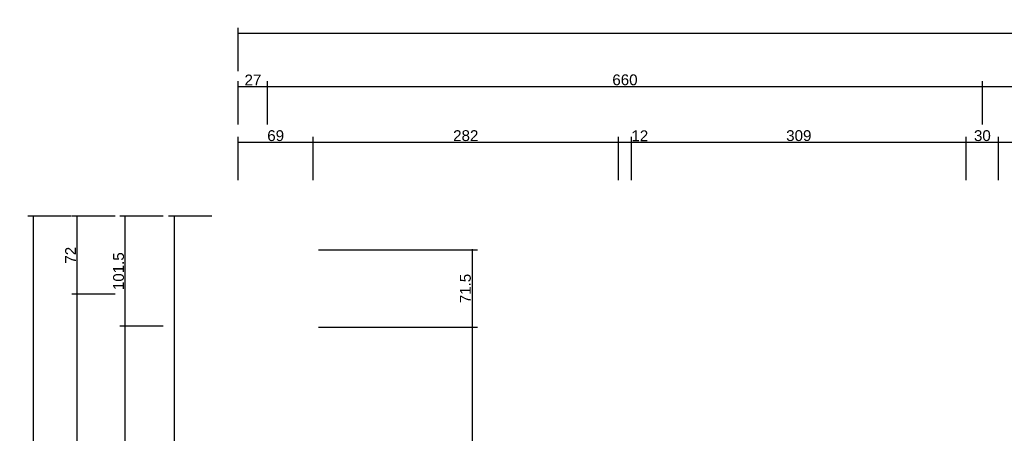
# Model space of a CAD drawing. Header units: millimetres. Extents: x 126553 to 403692, y -95821 to 38049.
# Tile 76 of 256: x 168985 to 169894, y -17197 to -16815. Entities that reach past the tile are written whole.
import ezdxf

# ---------------------------------------------------------------- set-up
doc = ezdxf.new("R2010")
doc.units = ezdxf.units.MM
doc.layers.add('11_wymiary', color=55, linetype='Continuous')
doc.layers.add('11_wymiary @ 50', color=55, linetype='Continuous')
doc.styles.add('11_RJ', font='arial.ttf')
doc.dimstyles.new('11_RJ (cc)', dxfattribs={"dimtxt": 0.2, "dimasz": 0.001, "dimexe": 0.1, "dimexo": 0.1, "dimgap": 0.02, "dimtad": 1, "dimdec": 1, "dimrnd": 0.5, "dimzin": 12, "dimdsep": 46, "dimtxsty": '11_RJ', "dimblk": 'OBLIQUE', "dimcen": 0, "dimdle": 0.01, "dimclrd": 256, "dimclre": 256, "dimclrt": 2, "dimazin": 3, "dimtfac": 1, "dimtdec": 1, "dimtofl": 0, "dimtmove": 0, "dimatfit": 3, "dimldrblk": 'DOT', "dimfxl": 1, "dimtolj": 1, "dimtzin": 13, "dimarcsym": 0})

# ---------------------------------------------------------------- blocks, each defined once
blk = doc.blocks.new('_Oblique')
at = {"color": 0, "linetype": 'ByBlock', "lineweight": -2}
blk.add_line((-0.5, -0.5), (0.5, 0.5), dxfattribs=at)
blk = doc.blocks.new('*D1466')
at = {"layer": '11_wymiary', "lineweight": -2, "transparency": 16777216}
for p, q in [((169260.77, -17027.24), (169407.6, -17027.24)), ((169402.6, -17026.74), (169402.6, -17099.22)), ((169260.77, -17098.72), (169407.6, -17098.72))]:
    blk.add_line(p, q, dxfattribs=at)
at = {"layer": 'Defpoints', "color": 0, "transparency": 16777216}
for p in [(169255.77, -17027.24), (169255.77, -17098.72), (169402.6, -17098.72)]:
    blk.add_point(p, dxfattribs=at)
at = {"layer": '11_wymiary', "lineweight": -2, "transparency": 16777216, "xscale": 0.05, "yscale": 0.05, "zscale": 0.05}
for p, rotation in [((169402.6, -17027.24), 90), ((169402.6, -17098.72), 270)]:
    blk.add_blockref('_Oblique', p, dxfattribs=dict(at, rotation=rotation))
at = {"layer": '11_wymiary', "color": 2, "transparency": 16777216, "insert": (169396.49, -17062.98), "char_height": 10, "attachment_point": 5, "rotation": 90, "style": '11_RJ'}
blk.add_mtext('\\A1;71.5', dxfattribs=at)
blk = doc.blocks.new('_Dot')
at = {"color": 0, "linetype": 'ByBlock', "lineweight": -2}
blk.add_line((-0.5, 0), (-1, 0), dxfattribs=at)
at = {"color": 0, "linetype": 'ByBlock', "const_width": 0.5}
blk.add_lwpolyline([(-0.25, 0, 1), (0.25, 0, 1)], format="xyb", close=True, dxfattribs=at)
blk = doc.blocks.new('*D1467')
at = {"layer": '11_wymiary', "lineweight": -2, "transparency": 16777216}
for p, q in [((169260.77, -17098.72), (169407.6, -17098.72)), ((169402.6, -17098.22), (169402.6, -17448.24)), ((169427.78, -17447.74), (169397.6, -17447.74))]:
    blk.add_line(p, q, dxfattribs=at)
at = {"layer": 'Defpoints', "color": 0, "transparency": 16777216}
for p in [(169255.77, -17098.72), (169402.6, -17447.74), (169432.78, -17447.74)]:
    blk.add_point(p, dxfattribs=at)
at = {"layer": '11_wymiary', "lineweight": -2, "transparency": 16777216, "xscale": 0.05, "yscale": 0.05, "zscale": 0.05}
for p, rotation in [((169402.6, -17098.72), 90), ((169402.6, -17447.74), 270)]:
    blk.add_blockref('_Oblique', p, dxfattribs=dict(at, rotation=rotation))
at = {"layer": '11_wymiary', "color": 2, "transparency": 16777216, "insert": (169396.49, -17273.23), "char_height": 10, "attachment_point": 5, "rotation": 90, "style": '11_RJ'}
blk.add_mtext('\\A1;349', dxfattribs=at)
blk = doc.blocks.new('*D1583')
at = {"layer": '11_wymiary', "lineweight": -2, "transparency": 16777216}
for p, q in [((169032.45, -16996.24), (168992.45, -16996.24)), ((168997.45, -16995.74), (168997.45, -18670.74)), ((169032.45, -18670.24), (168992.45, -18670.24))]:
    blk.add_line(p, q, dxfattribs=at)
at = {"layer": 'Defpoints', "color": 0, "transparency": 16777216}
for p in [(169037.45, -16996.24), (168997.45, -18670.24), (169037.45, -18670.24)]:
    blk.add_point(p, dxfattribs=at)
at = {"layer": '11_wymiary', "lineweight": -2, "transparency": 16777216, "xscale": 0.05, "yscale": 0.05, "zscale": 0.05}
for p, rotation in [((168997.45, -16996.24), 90), ((168997.45, -18670.24), 270)]:
    blk.add_blockref('_Oblique', p, dxfattribs=dict(at, rotation=rotation))
at = {"layer": '11_wymiary', "color": 2, "transparency": 16777216, "insert": (168991.34, -17833.24), "char_height": 10, "attachment_point": 5, "rotation": 90, "style": '11_RJ'}
blk.add_mtext('\\A1;1674', dxfattribs=at)
blk = doc.blocks.new('*D1587')
at = {"layer": '11_wymiary', "lineweight": -2, "transparency": 16777216}
for p, q in [((169072.92, -17068.24), (169032.92, -17068.24)), ((169037.92, -17668.74), (169037.92, -17067.74)), ((169072.92, -17668.24), (169032.92, -17668.24))]:
    blk.add_line(p, q, dxfattribs=at)
at = {"layer": 'Defpoints', "color": 0, "transparency": 16777216}
for p in [(169037.92, -17068.24), (169077.92, -17068.24), (169077.92, -17668.24)]:
    blk.add_point(p, dxfattribs=at)
at = {"layer": '11_wymiary', "lineweight": -2, "transparency": 16777216, "xscale": 0.05, "yscale": 0.05, "zscale": 0.05}
for p, rotation in [((169037.92, -17068.24), 90), ((169037.92, -17668.24), 270)]:
    blk.add_blockref('_Oblique', p, dxfattribs=dict(at, rotation=rotation))
at = {"layer": '11_wymiary', "color": 2, "transparency": 16777216, "insert": (169031.82, -17368.24), "char_height": 10, "attachment_point": 5, "rotation": 90, "style": '11_RJ'}
blk.add_mtext('\\A1;600', dxfattribs=at)
blk = doc.blocks.new('*D1588')
at = {"layer": '11_wymiary', "lineweight": -2, "transparency": 16777216}
for p, q in [((169072.92, -16996.24), (169032.92, -16996.24)), ((169037.92, -17068.74), (169037.92, -16995.74)), ((169072.92, -17068.24), (169032.92, -17068.24))]:
    blk.add_line(p, q, dxfattribs=at)
at = {"layer": 'Defpoints', "color": 0, "transparency": 16777216}
for p in [(169037.92, -16996.24), (169077.92, -16996.24), (169077.92, -17068.24)]:
    blk.add_point(p, dxfattribs=at)
at = {"layer": '11_wymiary', "lineweight": -2, "transparency": 16777216, "xscale": 0.05, "yscale": 0.05, "zscale": 0.05}
for p, rotation in [((169037.92, -16996.24), 90), ((169037.92, -17068.24), 270)]:
    blk.add_blockref('_Oblique', p, dxfattribs=dict(at, rotation=rotation))
at = {"layer": '11_wymiary', "color": 2, "transparency": 16777216, "insert": (169031.9, -17032.24), "char_height": 10, "attachment_point": 5, "rotation": 90, "style": '11_RJ'}
blk.add_mtext('\\A1;72', dxfattribs=at)
blk = doc.blocks.new('*D1589')
at = {"layer": '11_wymiary', "lineweight": -2, "transparency": 16777216}
for p, q in [((169186.27, -16827.06), (171869.27, -16827.06)), ((169186.77, -16862.06), (169186.77, -16822.06)), ((171868.77, -16862.06), (171868.77, -16822.06))]:
    blk.add_line(p, q, dxfattribs=at)
at = {"layer": 'Defpoints', "color": 0, "transparency": 16777216}
for p in [(171868.77, -16827.06), (169186.77, -16867.06), (171868.77, -16867.06)]:
    blk.add_point(p, dxfattribs=at)
at = {"layer": '11_wymiary', "lineweight": -2, "transparency": 16777216, "xscale": 0.05, "yscale": 0.05, "zscale": 0.05, "rotation": 180}
blk.add_blockref('_Oblique', (169186.77, -16827.06), dxfattribs=at)
at = {"layer": '11_wymiary', "lineweight": -2, "transparency": 16777216, "xscale": 0.05, "yscale": 0.05, "zscale": 0.05}
blk.add_blockref('_Oblique', (171868.77, -16827.06), dxfattribs=at)
at = {"layer": '11_wymiary', "color": 2, "transparency": 16777216, "insert": (170527.77, -16820.95), "char_height": 10, "attachment_point": 5, "style": '11_RJ'}
blk.add_mtext('\\A1;2682', dxfattribs=at)
blk = doc.blocks.new('*D1590')
at = {"layer": '11_wymiary', "lineweight": -2, "transparency": 16777216}
for p, q in [((169186.77, -16911.3), (169186.77, -16871.3)), ((169213.77, -16911.3), (169213.77, -16871.3)), ((169186.27, -16876.3), (169214.27, -16876.3))]:
    blk.add_line(p, q, dxfattribs=at)
at = {"layer": 'Defpoints', "color": 0, "transparency": 16777216}
for p in [(169213.77, -16876.3), (169186.77, -16916.3), (169213.77, -16916.3)]:
    blk.add_point(p, dxfattribs=at)
at = {"layer": '11_wymiary', "lineweight": -2, "transparency": 16777216, "xscale": 0.05, "yscale": 0.05, "zscale": 0.05, "rotation": 180}
blk.add_blockref('_Oblique', (169186.77, -16876.3), dxfattribs=at)
at = {"layer": '11_wymiary', "lineweight": -2, "transparency": 16777216, "xscale": 0.05, "yscale": 0.05, "zscale": 0.05}
blk.add_blockref('_Oblique', (169213.77, -16876.3), dxfattribs=at)
at = {"layer": '11_wymiary', "color": 2, "transparency": 16777216, "insert": (169200.27, -16870.28), "char_height": 10, "attachment_point": 5, "style": '11_RJ'}
blk.add_mtext('\\A1;27', dxfattribs=at)
blk = doc.blocks.new('*D1591')
at = {"layer": '11_wymiary', "lineweight": -2, "transparency": 16777216}
for p, q in [((169213.77, -16911.3), (169213.77, -16871.3)), ((169873.77, -16911.3), (169873.77, -16871.3)), ((169213.27, -16876.3), (169874.27, -16876.3))]:
    blk.add_line(p, q, dxfattribs=at)
at = {"layer": 'Defpoints', "color": 0, "transparency": 16777216}
for p in [(169873.77, -16876.3), (169213.77, -16916.3), (169873.77, -16916.3)]:
    blk.add_point(p, dxfattribs=at)
at = {"layer": '11_wymiary', "lineweight": -2, "transparency": 16777216, "xscale": 0.05, "yscale": 0.05, "zscale": 0.05, "rotation": 180}
blk.add_blockref('_Oblique', (169213.77, -16876.3), dxfattribs=at)
at = {"layer": '11_wymiary', "lineweight": -2, "transparency": 16777216, "xscale": 0.05, "yscale": 0.05, "zscale": 0.05}
blk.add_blockref('_Oblique', (169873.77, -16876.3), dxfattribs=at)
at = {"layer": '11_wymiary', "color": 2, "transparency": 16777216, "insert": (169543.77, -16870.19), "char_height": 10, "attachment_point": 5, "style": '11_RJ'}
blk.add_mtext('\\A1;660', dxfattribs=at)
blk = doc.blocks.new('*D1592')
at = {"layer": '11_wymiary', "lineweight": -2, "transparency": 16777216}
for p, q in [((169873.77, -16911.3), (169873.77, -16871.3)), ((170533.59, -16911.3), (170533.59, -16871.3)), ((169873.27, -16876.3), (170534.09, -16876.3))]:
    blk.add_line(p, q, dxfattribs=at)
at = {"layer": 'Defpoints', "color": 0, "transparency": 16777216}
for p in [(170533.59, -16876.3), (169873.77, -16916.3), (170533.59, -16916.3)]:
    blk.add_point(p, dxfattribs=at)
at = {"layer": '11_wymiary', "lineweight": -2, "transparency": 16777216, "xscale": 0.05, "yscale": 0.05, "zscale": 0.05, "rotation": 180}
blk.add_blockref('_Oblique', (169873.77, -16876.3), dxfattribs=at)
at = {"layer": '11_wymiary', "lineweight": -2, "transparency": 16777216, "xscale": 0.05, "yscale": 0.05, "zscale": 0.05}
blk.add_blockref('_Oblique', (170533.59, -16876.3), dxfattribs=at)
at = {"layer": '11_wymiary', "color": 2, "transparency": 16777216, "insert": (170203.68, -16870.19), "char_height": 10, "attachment_point": 5, "style": '11_RJ'}
blk.add_mtext('\\A1;660', dxfattribs=at)
blk = doc.blocks.new('*D1596')
at = {"layer": '11_wymiary', "lineweight": -2, "transparency": 16777216}
for p, q in [((169162.4, -16996.24), (169122.4, -16996.24)), ((169127.4, -16995.74), (169127.4, -17723.44)), ((169162.4, -17722.94), (169122.4, -17722.94))]:
    blk.add_line(p, q, dxfattribs=at)
at = {"layer": 'Defpoints', "color": 0, "transparency": 16777216}
for p in [(169167.4, -16996.24), (169127.4, -17722.94), (169167.4, -17722.94)]:
    blk.add_point(p, dxfattribs=at)
at = {"layer": '11_wymiary', "lineweight": -2, "transparency": 16777216, "xscale": 0.05, "yscale": 0.05, "zscale": 0.05}
for p, rotation in [((169127.4, -16996.24), 90), ((169127.4, -17722.94), 270)]:
    blk.add_blockref('_Oblique', p, dxfattribs=dict(at, rotation=rotation))
at = {"layer": '11_wymiary', "color": 2, "transparency": 16777216, "insert": (169121.29, -17359.59), "char_height": 10, "attachment_point": 5, "rotation": 90, "style": '11_RJ'}
blk.add_mtext('\\A1;726.5', dxfattribs=at)
blk = doc.blocks.new('*D1629')
at = {"layer": '11_wymiary', "lineweight": -2, "transparency": 16777216}
for p, q in [((169117.34, -17097.74), (169077.34, -17097.74)), ((169082.34, -17641.24), (169082.34, -17097.24)), ((169117.34, -17640.74), (169077.34, -17640.74))]:
    blk.add_line(p, q, dxfattribs=at)
at = {"layer": 'Defpoints', "color": 0, "transparency": 16777216}
for p in [(169082.34, -17097.74), (169122.34, -17097.74), (169122.34, -17640.74)]:
    blk.add_point(p, dxfattribs=at)
at = {"layer": '11_wymiary', "lineweight": -2, "transparency": 16777216, "xscale": 0.05, "yscale": 0.05, "zscale": 0.05}
for p, rotation in [((169082.34, -17097.74), 90), ((169082.34, -17640.74), 270)]:
    blk.add_blockref('_Oblique', p, dxfattribs=dict(at, rotation=rotation))
at = {"layer": '11_wymiary', "color": 2, "transparency": 16777216, "insert": (169076.23, -17369.24), "char_height": 10, "attachment_point": 5, "rotation": 90, "style": '11_RJ'}
blk.add_mtext('\\A1;543', dxfattribs=at)
blk = doc.blocks.new('*D1630')
at = {"layer": '11_wymiary', "lineweight": -2, "transparency": 16777216}
for p, q in [((169117.34, -16996.24), (169077.34, -16996.24)), ((169082.34, -17098.24), (169082.34, -16995.74)), ((169117.34, -17097.74), (169077.34, -17097.74))]:
    blk.add_line(p, q, dxfattribs=at)
at = {"layer": 'Defpoints', "color": 0, "transparency": 16777216}
for p in [(169082.34, -16996.24), (169122.34, -16996.24), (169122.34, -17097.74)]:
    blk.add_point(p, dxfattribs=at)
at = {"layer": '11_wymiary', "lineweight": -2, "transparency": 16777216, "xscale": 0.05, "yscale": 0.05, "zscale": 0.05}
for p, rotation in [((169082.34, -16996.24), 90), ((169082.34, -17097.74), 270)]:
    blk.add_blockref('_Oblique', p, dxfattribs=dict(at, rotation=rotation))
at = {"layer": '11_wymiary', "color": 2, "transparency": 16777216, "insert": (169076.23, -17046.99), "char_height": 10, "attachment_point": 5, "rotation": 90, "style": '11_RJ'}
blk.add_mtext('\\A1;101.5', dxfattribs=at)
blk = doc.blocks.new('*D1631')
at = {"layer": '11_wymiary', "lineweight": -2, "transparency": 16777216}
for p, q in [((169186.77, -16962.86), (169186.77, -16922.86)), ((169255.77, -16962.86), (169255.77, -16922.86)), ((169186.27, -16927.86), (169256.27, -16927.86))]:
    blk.add_line(p, q, dxfattribs=at)
at = {"layer": 'Defpoints', "color": 0, "transparency": 16777216}
for p in [(169255.77, -16927.86), (169186.77, -16967.86), (169255.77, -16967.86)]:
    blk.add_point(p, dxfattribs=at)
at = {"layer": '11_wymiary', "lineweight": -2, "transparency": 16777216, "xscale": 0.05, "yscale": 0.05, "zscale": 0.05, "rotation": 180}
blk.add_blockref('_Oblique', (169186.77, -16927.86), dxfattribs=at)
at = {"layer": '11_wymiary', "lineweight": -2, "transparency": 16777216, "xscale": 0.05, "yscale": 0.05, "zscale": 0.05}
blk.add_blockref('_Oblique', (169255.77, -16927.86), dxfattribs=at)
at = {"layer": '11_wymiary', "color": 2, "transparency": 16777216, "insert": (169221.27, -16921.76), "char_height": 10, "attachment_point": 5, "style": '11_RJ'}
blk.add_mtext('\\A1;69', dxfattribs=at)
blk = doc.blocks.new('*D1632')
at = {"layer": '11_wymiary', "lineweight": -2, "transparency": 16777216}
for p, q in [((169255.77, -16962.86), (169255.77, -16922.86)), ((169537.77, -16962.86), (169537.77, -16922.86)), ((169255.27, -16927.86), (169538.27, -16927.86))]:
    blk.add_line(p, q, dxfattribs=at)
at = {"layer": 'Defpoints', "color": 0, "transparency": 16777216}
for p in [(169537.77, -16927.86), (169255.77, -16967.86), (169537.77, -16967.86)]:
    blk.add_point(p, dxfattribs=at)
at = {"layer": '11_wymiary', "lineweight": -2, "transparency": 16777216, "xscale": 0.05, "yscale": 0.05, "zscale": 0.05, "rotation": 180}
blk.add_blockref('_Oblique', (169255.77, -16927.86), dxfattribs=at)
at = {"layer": '11_wymiary', "lineweight": -2, "transparency": 16777216, "xscale": 0.05, "yscale": 0.05, "zscale": 0.05}
blk.add_blockref('_Oblique', (169537.77, -16927.86), dxfattribs=at)
at = {"layer": '11_wymiary', "color": 2, "transparency": 16777216, "insert": (169396.77, -16921.76), "char_height": 10, "attachment_point": 5, "style": '11_RJ'}
blk.add_mtext('\\A1;282', dxfattribs=at)
blk = doc.blocks.new('*D1633')
at = {"layer": '11_wymiary', "lineweight": -2, "transparency": 16777216}
for p, q in [((169537.77, -16962.86), (169537.77, -16922.86)), ((169549.77, -16962.86), (169549.77, -16922.86)), ((169537.27, -16927.86), (169549.77, -16927.86)), ((169549.77, -16927.86), (169565.1, -16927.86))]:
    blk.add_line(p, q, dxfattribs=at)
at = {"layer": 'Defpoints', "color": 0, "transparency": 16777216}
for p in [(169549.77, -16927.86), (169537.77, -16967.86), (169549.77, -16967.86)]:
    blk.add_point(p, dxfattribs=at)
at = {"layer": '11_wymiary', "lineweight": -2, "transparency": 16777216, "xscale": 0.05, "yscale": 0.05, "zscale": 0.05, "rotation": 180}
blk.add_blockref('_Oblique', (169537.77, -16927.86), dxfattribs=at)
at = {"layer": '11_wymiary', "lineweight": -2, "transparency": 16777216, "xscale": 0.05, "yscale": 0.05, "zscale": 0.05}
blk.add_blockref('_Oblique', (169549.77, -16927.86), dxfattribs=at)
at = {"layer": '11_wymiary', "color": 2, "transparency": 16777216, "insert": (169557.46, -16921.84), "char_height": 10, "attachment_point": 5, "style": '11_RJ'}
blk.add_mtext('\\A1;12', dxfattribs=at)
blk = doc.blocks.new('*D1634')
at = {"layer": '11_wymiary', "lineweight": -2, "transparency": 16777216}
for p, q in [((169549.77, -16962.86), (169549.77, -16922.86)), ((169858.77, -16962.86), (169858.77, -16922.86)), ((169549.27, -16927.86), (169859.27, -16927.86))]:
    blk.add_line(p, q, dxfattribs=at)
at = {"layer": 'Defpoints', "color": 0, "transparency": 16777216}
for p in [(169858.77, -16927.86), (169549.77, -16967.86), (169858.77, -16967.86)]:
    blk.add_point(p, dxfattribs=at)
at = {"layer": '11_wymiary', "lineweight": -2, "transparency": 16777216, "xscale": 0.05, "yscale": 0.05, "zscale": 0.05, "rotation": 180}
blk.add_blockref('_Oblique', (169549.77, -16927.86), dxfattribs=at)
at = {"layer": '11_wymiary', "lineweight": -2, "transparency": 16777216, "xscale": 0.05, "yscale": 0.05, "zscale": 0.05}
blk.add_blockref('_Oblique', (169858.77, -16927.86), dxfattribs=at)
at = {"layer": '11_wymiary', "color": 2, "transparency": 16777216, "insert": (169704.27, -16921.75), "char_height": 10, "attachment_point": 5, "style": '11_RJ'}
blk.add_mtext('\\A1;309', dxfattribs=at)
blk = doc.blocks.new('*D1635')
at = {"layer": '11_wymiary', "lineweight": -2, "transparency": 16777216}
for p, q in [((169858.77, -16962.86), (169858.77, -16922.86)), ((169888.77, -16962.86), (169888.77, -16922.86)), ((169858.27, -16927.86), (169889.27, -16927.86))]:
    blk.add_line(p, q, dxfattribs=at)
at = {"layer": 'Defpoints', "color": 0, "transparency": 16777216}
for p in [(169888.77, -16927.86), (169858.77, -16967.86), (169888.77, -16967.86)]:
    blk.add_point(p, dxfattribs=at)
at = {"layer": '11_wymiary', "lineweight": -2, "transparency": 16777216, "xscale": 0.05, "yscale": 0.05, "zscale": 0.05, "rotation": 180}
blk.add_blockref('_Oblique', (169858.77, -16927.86), dxfattribs=at)
at = {"layer": '11_wymiary', "lineweight": -2, "transparency": 16777216, "xscale": 0.05, "yscale": 0.05, "zscale": 0.05}
blk.add_blockref('_Oblique', (169888.77, -16927.86), dxfattribs=at)
at = {"layer": '11_wymiary', "color": 2, "transparency": 16777216, "insert": (169873.77, -16921.75), "char_height": 10, "attachment_point": 5, "style": '11_RJ'}
blk.add_mtext('\\A1;30', dxfattribs=at)
blk = doc.blocks.new('*D1636')
at = {"layer": '11_wymiary', "lineweight": -2, "transparency": 16777216}
for p, q in [((169888.77, -16962.86), (169888.77, -16922.86)), ((170197.77, -16962.86), (170197.77, -16922.86)), ((169888.27, -16927.86), (170198.27, -16927.86))]:
    blk.add_line(p, q, dxfattribs=at)
at = {"layer": 'Defpoints', "color": 0, "transparency": 16777216}
for p in [(170197.77, -16927.86), (169888.77, -16967.86), (170197.77, -16967.86)]:
    blk.add_point(p, dxfattribs=at)
at = {"layer": '11_wymiary', "lineweight": -2, "transparency": 16777216, "xscale": 0.05, "yscale": 0.05, "zscale": 0.05, "rotation": 180}
blk.add_blockref('_Oblique', (169888.77, -16927.86), dxfattribs=at)
at = {"layer": '11_wymiary', "lineweight": -2, "transparency": 16777216, "xscale": 0.05, "yscale": 0.05, "zscale": 0.05}
blk.add_blockref('_Oblique', (170197.77, -16927.86), dxfattribs=at)
at = {"layer": '11_wymiary', "color": 2, "transparency": 16777216, "insert": (170043.27, -16921.75), "char_height": 10, "attachment_point": 5, "style": '11_RJ'}
blk.add_mtext('\\A1;309', dxfattribs=at)

msp = doc.modelspace()

# ---------------------------------------------------------------- dimensions: what is measured, and where the dimension line sits
at = {"layer": '11_wymiary @ 50'}
for base, p1, p2, picture, middle in [((171868.77231, -16827.05991), (169186.77231, -16867.05991), (171868.77231, -16867.05991), '*D1589', (170527.77231, -16820.95418)), ((169213.77231, -16876.29793), (169186.77231, -16916.29793), (169213.77231, -16916.29793), '*D1590', (169200.27231, -16870.27747)), ((169873.77231, -16876.29793), (169213.77231, -16916.29793), (169873.77231, -16916.29793), '*D1591', (169543.77231, -16870.1922)), ((170533.5936, -16876.29793), (169873.77231, -16916.29793), (170533.5936, -16916.29793), '*D1592', (170203.68295, -16870.1922)), ((169255.77231, -16927.86385), (169186.77231, -16967.86385), (169255.77231, -16967.86385), '*D1631', (169221.27231, -16921.75812)), ((169537.77231, -16927.86385), (169255.77231, -16967.86385), (169537.77231, -16967.86385), '*D1632', (169396.77231, -16921.75812)), ((169549.77231, -16927.86385), (169537.77231, -16967.86385), (169549.77231, -16967.86385), '*D1633', (169557.46282, -16921.84339)), ((169858.77231, -16927.86385), (169549.77231, -16967.86385), (169858.77231, -16967.86385), '*D1634', (169704.27231, -16921.75471)), ((169888.77231, -16927.86385), (169858.77231, -16967.86385), (169888.77231, -16967.86385), '*D1635', (169873.77231, -16921.75471)), ((170197.77231, -16927.86385), (169888.77231, -16967.86385), (170197.77231, -16967.86385), '*D1636', (170043.27231, -16921.75471))]:
    dim = msp.add_linear_dim(base=base, p1=p1, p2=p2, dimstyle='11_RJ (cc)', override={"dimscale": 50, "dimtix": 0, "dimtofl": 0, "dimtmove": 0, "dimatfit": 3}, dxfattribs=at)
    dim.commit()
    dim.dimension.update_dxf_attribs({"geometry": picture, "text_midpoint": middle})
for base, p1, p2, picture, middle in [((168997.44877, -18670.24344), (169037.44877, -16996.24344), (169037.44877, -18670.24344), '*D1583', (168991.34304, -17833.24344)), ((169037.92214, -16996.24344), (169077.92214, -17068.24344), (169077.92214, -16996.24344), '*D1588', (169031.90168, -17032.24344)), ((169082.33687, -16996.24344), (169122.33687, -17097.74344), (169122.33687, -16996.24344), '*D1630', (169076.23114, -17046.99344)), ((169127.39795, -17722.94306), (169167.39795, -16996.24344), (169167.39795, -17722.94306), '*D1596', (169121.29222, -17359.59325)), ((169402.59719, -17098.71523), (169255.77231, -17027.24344), (169255.77231, -17098.71523), '*D1466', (169396.49146, -17062.97934)), ((169037.92214, -17068.24344), (169077.92214, -17668.24344), (169077.92214, -17068.24344), '*D1587', (169031.81641, -17368.24344)), ((169082.33687, -17097.74344), (169122.33687, -17640.74344), (169122.33687, -17097.74344), '*D1629', (169076.22773, -17369.24344)), ((169402.59719, -17447.74344), (169255.77231, -17098.71523), (169432.77535, -17447.74344), '*D1467', (169396.48805, -17273.22934))]:
    dim = msp.add_linear_dim(base=base, p1=p1, p2=p2, angle=90, dimstyle='11_RJ (cc)', override={"dimscale": 50, "dimtix": 0, "dimtofl": 0, "dimtmove": 0, "dimatfit": 3}, dxfattribs=at)
    dim.commit()
    dim.dimension.update_dxf_attribs({"geometry": picture, "text_midpoint": middle})

doc.saveas('drawing.dxf')
